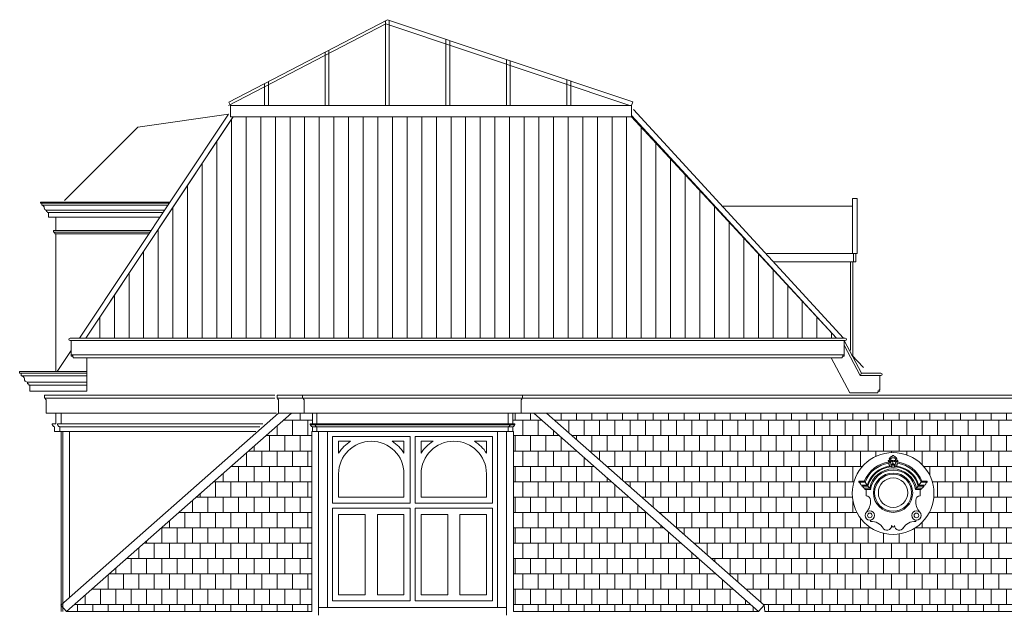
# Model space of a CAD drawing. Extents: x 0 to 286551, y -50 to 581131.
# Tile 173 of 207: x 251106 to 264135, y 563395 to 571246. Entities that reach past the tile are written whole.
import ezdxf

# ---------------------------------------------------------------- set-up
doc = ezdxf.new("R2010")
doc.units = 0
doc.header["$MEASUREMENT"] = 0
doc.layers.add('0.15 GRIJS', color=252, linetype='CONTINUOUS', lineweight=15)
pattern_1 = [(0, (251971.76, 622843.67), (0, 203.2), []), (90, (251971.76, 622843.67), (-101.6, 203.2), [203.2, -203.2])]

msp = doc.modelspace()

# ---------------------------------------------------------------- hatches: boundary and pattern name
at = {"layer": '0.15 GRIJS'}
h = msp.add_hatch(dxfattribs=at)
h.set_pattern_fill('ANSI31', color=256, scale=61, angle=45, style=0)
h.set_pattern_definition([(90, (251971.76, 622843.67), (-193.675, 3e-14), [])])
h.paths.add_polyline_path([(259204, 569959), (253930, 569959), (251982, 567034), (257401, 567034), (261914, 567034)])
h = msp.add_hatch(dxfattribs=at)
h.set_pattern_fill('AR-B88', color=256, style=0)
h.set_pattern_definition(pattern_1)
edge = h.paths.add_edge_path()
edge.add_line((251727, 563420), (254970, 563420))
edge.add_line((254970, 563420), (254970, 565801))
edge.add_line((254970, 565801), (254980, 565801))
edge.add_line((254980, 565801), (254980, 565861))
edge.add_line((254980, 565861), (254975, 565861))
edge.add_line((254975, 565861), (254975, 565866))
edge.add_arc((254975, 565881), 15, 180, 270, ccw=False)
edge.add_line((254960, 565881), (254955, 565881))
edge.add_line((254955, 565881), (254955, 565886))
edge.add_line((254955, 565886), (254950, 565886))
edge.add_line((254950, 565886), (254950, 565901))
edge.add_line((254950, 565901), (254980, 565901))
edge.add_line((254980, 565901), (254980, 566041))
edge.add_line((254980, 566041), (254870, 566041))
edge.add_line((254870, 566041), (254701, 566041))
edge.add_line((254701, 566041), (251727, 563420))
h = msp.add_hatch(dxfattribs=at)
h.set_pattern_fill('AR-B88', color=256, style=0)
h.set_pattern_definition(pattern_1)
edge = h.paths.add_edge_path()
edge.add_line((260883, 563420), (257640, 563420))
edge.add_line((257640, 563420), (257640, 565801))
edge.add_line((257640, 565801), (257630, 565801))
edge.add_line((257630, 565801), (257630, 565861))
edge.add_line((257630, 565861), (257635, 565861))
edge.add_line((257635, 565861), (257635, 565866))
edge.add_arc((257635, 565881), 15, 270, 360)
edge.add_line((257650, 565881), (257655, 565881))
edge.add_line((257655, 565881), (257655, 565886))
edge.add_line((257655, 565886), (257660, 565886))
edge.add_line((257660, 565886), (257660, 565901))
edge.add_line((257660, 565901), (257630, 565901))
edge.add_line((257630, 565901), (257630, 566041))
edge.add_line((257630, 566041), (257740, 566041))
edge.add_line((257740, 566041), (257908, 566041))
edge.add_line((257908, 566041), (260883, 563420))
h = msp.add_hatch(dxfattribs=at)
h.set_pattern_fill('AR-B88', color=256, style=0)
h.set_pattern_definition(pattern_1)
h.paths.add_polyline_path([(258076, 566041), (267006, 566041), (267006, 563420), (260965, 563420), (260956, 563504)])
edge = h.paths.add_edge_path(flags=16)
edge.add_arc((262663, 564980), 541, 0, 360)
edge = h.paths.add_edge_path(flags=16)
edge.add_arc((265491, 564980), 541, 0, 360)

# ---------------------------------------------------------------- linework, layer by layer
for p, q in [((259229, 570056), (262009, 567034)), ((259204, 569980), (261914, 567034)), ((251398, 568818), (251398, 568791)), ((251463, 568726), (251463, 568710)), ((251475, 568699), (251475, 568695)), ((251486, 568695), (251486, 568633)), ((251573, 568416), (251573, 568425)), ((262119, 566811), (262270, 566647)), ((251211, 566451), (251211, 566431)), ((251211, 566431), (251226, 566431)), ((251226, 566431), (251226, 566411)), ((251241, 566411), (251241, 566331)), ((257760, 566281), (267046, 566281)), ((267046, 566241), (257760, 566241)), ((257740, 566041), (267046, 566041)), ((251676, 563420), (251676, 565801)), ((251766, 565801), (251766, 563604))]:
    msp.add_line(p, q, dxfattribs=at)
for points in [[(253871, 570111), (255951, 571192), (259179, 570111)], [(253896, 570111), (253873, 570156), (255972, 571246), (259220, 570159), (259204, 570111)], [(255947, 571233), (255947, 570111), (255997, 570111), (255997, 571237)], [(256747, 570986), (256747, 570111), (256797, 570111), (256797, 570970)], [(255147, 570817), (255147, 570111), (255197, 570111), (255197, 570843)], [(257547, 570719), (257547, 570111), (257597, 570111), (257597, 570702)], [(254347, 570402), (254347, 570111), (254397, 570111), (254397, 570428)], [(258347, 570451), (258347, 570111), (258397, 570111), (258397, 570434)], [(251699, 568854), (252671, 569826), (253870, 569995)], [(251898, 567034), (253870, 569995)], [(253896, 569959), (253896, 570111)], [(251982, 567034), (253928, 569956)], [(253096, 568833), (251383, 568833), (251383, 568818), (253086, 568818)], [(251398, 568791), (253068, 568791)], [(251463, 568726), (253025, 568726)], [(251475, 568695), (253004, 568695)], [(260403, 568780), (262126, 568780), (262126, 568780), (262126, 568780)], [(251486, 568633), (252963, 568633)], [(251583, 568456), (251583, 568633)], [(252845, 568456), (251553, 568456), (251553, 568436), (252832, 568436)], [(252819, 568416), (251573, 568416)], [(251583, 568416), (251583, 566591)], [(251583, 568366), (251583, 566806)], [(262126, 568152), (260994, 568152)], [(262170, 568044), (261080, 568044)], [(262100, 568044), (262100, 566873)], [(262130, 568044), (262130, 566806)], [(251603, 566591), (251788, 566869)], [(251788, 566814), (257401, 566814)], [(251996, 566591), (251996, 566774)], [(262016, 566814), (257401, 566814)], [(251126, 566536), (251126, 566571)], [(251996, 566536), (251126, 566536)], [(251996, 566571), (251996, 566331), (251241, 566331)], [(262246, 566571), (262228, 566541)], [(251211, 566451), (251996, 566451)], [(251226, 566411), (251996, 566411)], [(251436, 566281), (251436, 566241), (251446, 566241), (251446, 566221), (251456, 566221), (251456, 566041), (254503, 566041)], [(254483, 566281), (251436, 566281), (251436, 566241), (254483, 566241)], [(254870, 566041), (254533, 566041), (254533, 566221), (254523, 566221), (254523, 566241), (254513, 566241), (254513, 566281)], [(254850, 566281), (254513, 566281), (254513, 566241), (254850, 566241)], [(254850, 566281), (254850, 566241), (254860, 566241), (254860, 566221), (254870, 566221), (254870, 566041), (256305, 566041)], [(256305, 566281), (254850, 566281), (254850, 566241), (256305, 566241)], [(257760, 566281), (257760, 566241), (257750, 566241), (257750, 566221), (257740, 566221), (257740, 566041), (256305, 566041)], [(256305, 566281), (257760, 566281), (257760, 566241), (256305, 566241)], [(254533, 566041), (251653, 563504), (251727, 563420)], [(254970, 563420), (251727, 563420), (254701, 566041)], [(254980, 565901), (254980, 566041)], [(255040, 565901), (255040, 566041)], [(257570, 565901), (257570, 566041)], [(257630, 565901), (257630, 566041)], [(257640, 563420), (260883, 563420), (257908, 566041)], [(258076, 566041), (260956, 563504), (260883, 563420)], [(251636, 565861), (254284, 565861)], [(251656, 565901), (254325, 565901)], [(255010, 565886), (254955, 565886)], [(255035, 565861), (254980, 565861)], [(255015, 565886), (256305, 565886)], [(255040, 565861), (256305, 565861)], [(257595, 565886), (256305, 565886)], [(257570, 565861), (256305, 565861)], [(257575, 565861), (257630, 565861)], [(257600, 565886), (257655, 565886)], [(251656, 565801), (251656, 563420)], [(254980, 565801), (254970, 565801), (254970, 563420)], [(257630, 565801), (257640, 565801), (257640, 563470)], [(262663, 565327), (262641, 565327)], [(262652, 565355), (262663, 565355)], [(262675, 565355), (262663, 565355)], [(262663, 565327), (262686, 565327)], [(262211, 565128), (262211, 565143), (262283, 565143)], [(262211, 565128), (262293, 565128)], [(262261, 565078), (262251, 565078), (262251, 565088)], [(262251, 565088), (262322, 565088)], [(262261, 565078), (262330, 565078)], [(262283, 565143), (262293, 565128), (262322, 565088), (262330, 565078), (262354, 565048), (262367, 565033)], [(262367, 565033), (262306, 565033), (262291, 565033), (262291, 565048)], [(262291, 565048), (262354, 565048)], [(263044, 565143), (263034, 565128), (263005, 565088), (262997, 565078), (262973, 565048), (262960, 565033)], [(262960, 565033), (263021, 565033), (263036, 565033), (263036, 565048)], [(263036, 565048), (262973, 565048)], [(263066, 565078), (262997, 565078)], [(263076, 565088), (263005, 565088)], [(263116, 565128), (263034, 565128)], [(263116, 565128), (263116, 565143), (263044, 565143)], [(263066, 565078), (263076, 565078), (263076, 565088)], [(262306, 565033), (262306, 565033), (262306, 564948)], [(263021, 565033), (263021, 565033), (263021, 564948)], [(255060, 563470), (255060, 563370)], [(257550, 563470), (257550, 563370)], [(260965, 563420), (267006, 563420)]]:
    msp.add_lwpolyline(points, dxfattribs=at)
for points in [[(253896, 570111), (253896, 569959), (259204, 569959), (259204, 570111)], [(259204, 569959), (259204, 569959), (253930, 569959), (251982, 567034), (257401, 567034), (261914, 567034)], [(262126, 568152), (262186, 568152), (262186, 568880), (262126, 568880)], [(262170, 568044), (262140, 568044), (262140, 568152), (262170, 568152)], [(251996, 566591), (251106, 566591), (251106, 566571), (251996, 566571)], [(258076, 566041), (267006, 566041), (267006, 566041), (267006, 566041), (267006, 566041), (267006, 566041), (267006, 563420), (267006, 563420), (267006, 563420), (260965, 563420), (260956, 563504)], [(255180, 563470), (255180, 565801), (255060, 565801), (255060, 563470)], [(255180, 563470), (255180, 565801), (257430, 565801), (257430, 563470)], [(255247, 564851), (255247, 565734), (256271, 565734), (256271, 564851)], [(257363, 564851), (257363, 565734), (256338, 565734), (256338, 564851)], [(257430, 563470), (257430, 565801), (257550, 565801), (257550, 563470)], [(255247, 563560), (255247, 564784), (256271, 564784), (256271, 563560)], [(255247, 563560), (255247, 564784), (256271, 564784), (256271, 563560)], [(257363, 563560), (257363, 564784), (256338, 564784), (256338, 563560)], [(257363, 563560), (257363, 564784), (256338, 564784), (256338, 563560)], [(255327, 563640), (255327, 564704), (255679, 564704), (255679, 563640)], [(255839, 563640), (255839, 564704), (256191, 564704), (256191, 563640)], [(256770, 563640), (256770, 564704), (256418, 564704), (256418, 563640)], [(257283, 563640), (257283, 564704), (256930, 564704), (256930, 563640)]]:
    msp.add_lwpolyline(points, close=True, dxfattribs=at)
for points in [[(251398, 568791, -0.414214), (251431, 568758, 0.414214), (251463, 568726)], [(257401, 567004), (251773, 567004, -1), (251773, 567034), (251773, 567034), (257401, 567034)], [(257401, 566774), (251813, 566774), (251813, 566784, 0.414214), (251808, 566789), (251808, 566804, -2.414214), (251798, 566814), (251788, 566814), (251788, 567004)], [(257401, 567004), (262031, 567004, 1), (262031, 567034), (262031, 567034), (257401, 567034)], [(257401, 566774), (261991, 566774), (261991, 566784, -0.414214), (261996, 566789), (261996, 566804, 2.414214), (262006, 566814), (262016, 566814), (262016, 567004)], [(262016, 566940), (262228, 566541), (262502, 566541, 1), (262502, 566571), (262246, 566571), (262016, 567004)], [(261844, 566774), (262090, 566311), (262462, 566311), (262462, 566321, -0.414214), (262466, 566326), (262466, 566341, 2.414214), (262476, 566351), (262486, 566351), (262486, 566541)], [(251656, 565801), (251566, 565801), (251566, 565861), (251562, 565861), (251562, 565866, -0.414214), (251546, 565881), (251542, 565881), (251542, 565886), (251536, 565886), (251536, 565901), (251586, 565901), (251586, 566041)], [(254231, 565801), (251636, 565801), (251636, 565861), (251632, 565861), (251632, 565866, -0.414214), (251616, 565881), (251612, 565881), (251612, 565886), (251606, 565886), (251606, 565901), (251656, 565901), (251656, 566041)], [(255040, 565801), (254980, 565801), (254980, 565861), (254975, 565861), (254975, 565866, -0.414214), (254960, 565881), (254955, 565881), (254955, 565886), (254950, 565886), (254950, 565901), (255010, 565901)], [(256305, 565801), (255040, 565801), (255040, 565861), (255035, 565861), (255035, 565866, -0.414214), (255020, 565881), (255015, 565881), (255015, 565886), (255010, 565886), (255010, 565901), (256305, 565901)], [(256305, 565801), (257570, 565801), (257570, 565861), (257575, 565861), (257575, 565866, 0.414214), (257590, 565881), (257595, 565881), (257595, 565886), (257600, 565886), (257600, 565901), (256305, 565901)], [(257570, 565801), (257630, 565801), (257630, 565861), (257635, 565861), (257635, 565866, 0.414214), (257650, 565881), (257655, 565881), (257655, 565886), (257660, 565886), (257660, 565901), (257600, 565901)], [(262365, 564629), (262365, 564609, -0.292962), (262532, 564519, -8.350433)], [(262962, 564629), (262962, 564609, 0.292962), (262795, 564519, 8.350433)]]:
    msp.add_lwpolyline(points, format="xyb", dxfattribs=at)
for points in [[(251727, 563420), (254970, 563420), (254970, 565801), (254980, 565801), (254980, 565861), (254975, 565861), (254975, 565866, -0.414214), (254960, 565881), (254955, 565881), (254955, 565886), (254950, 565886), (254950, 565901), (254980, 565901), (254980, 566041), (254870, 566041), (254701, 566041)], [(260883, 563420), (257640, 563420), (257640, 565801), (257630, 565801), (257630, 565861), (257635, 565861), (257635, 565866, 0.414214), (257650, 565881), (257655, 565881), (257655, 565886), (257660, 565886), (257660, 565901), (257630, 565901), (257630, 566041), (257740, 566041), (257908, 566041)], [(255327, 565239), (255327, 564931), (256191, 564931), (256191, 565239, 1)], [(255327, 565671), (255327, 565514, -0.109928), (255484, 565671)], [(256191, 565671), (256191, 565514, 0.109928), (256034, 565671)], [(257283, 565239), (257283, 564931), (256418, 564931), (256418, 565239, -1)], [(256418, 565671), (256418, 565514, -0.109928), (256576, 565671)], [(257283, 565671), (257283, 565514, 0.109928), (257125, 565671)]]:
    msp.add_lwpolyline(points, format="xyb", close=True, dxfattribs=at)
for centre, radius in [((262663, 564980), 541), ((262663, 564990), 260), ((262663, 564990), 245), ((262663, 564990), 195), ((262355, 564690), 61.8), ((262355, 564690), 30.6), ((262972, 564690), 61.8), ((262972, 564690), 30.6)]:
    msp.add_circle(centre, radius, dxfattribs=at)
for centre, radius, start, end in [((251463, 568699), 11.5, 0, 90), ((251561, 568425), 11.5, 0, 90), ((251126, 566494), 42.5, 0, 90), ((251211, 566494), 42.5, 180, 270), ((262663, 564990), 410, 97.548, 158.164), ((262663, 564990), 395, 99.0192, 159.6288), ((262663, 564990), 355, 98.5404, 164.059), ((262663, 564990), 345, 95.151, 165.308), ((262663, 564990), 315, 90, 169.4823), ((262663, 564990), 315, 10.5177, 90), ((262663, 564990), 345, 14.692, 84.849), ((262663, 564990), 355, 15.941, 81.4596), ((262663, 564990), 410, 21.836, 82.452), ((262663, 564990), 395, 20.3712, 80.9808), ((262663, 564990), 300, 90, 171.8557), ((262663, 564990), 300, 8.1443, 90), ((262211, 565108), 20, 0, 90), ((262251, 565108), 20, 180, 270), ((262291, 565078), 30, 180, 270), ((263036, 565078), 30, 270, 0), ((263076, 565108), 20, 270, 0), ((263116, 565108), 20, 90, 180), ((262306, 564889), 58.8, 0, 90), ((263021, 564889), 58.8, 90, 180), ((262147, 564877), 218, 318.5409, 3.1944), ((263180, 564877), 218, 176.8056, 221.4591), ((262582, 564556), 61.8, 205.6155, 0), ((262663, 564556), 20.2, 180, 270), ((262663, 564556), 20.2, 270, 0), ((262745, 564556), 61.8, 180, 334.3845)]:
    msp.add_arc(centre, radius, start, end, dxfattribs=at)
for points, knots in [([(262641, 565327), (262638, 565331), (262632, 565338), (262616, 565337), (262618, 565348), (262610, 565354), (262616, 565365), (262599, 565375), (262618, 565380), (262612, 565398), (262598, 565403), (262601, 565421), (262625, 565420), (262602, 565449), (262633, 565451), (262636, 565472), (262654, 565468), (262656, 565484), (262662, 565483), (262663, 565482)], [0, 0, 0, 0, 15.115769, 26.836197, 34.140996, 42.920941, 50.349965, 65.516658, 73.222338, 91.902369, 100.535638, 114.71227, 128.855658, 148.468329, 174.670304, 184.909201, 200.479474, 211.934079, 217.041451, 217.041451, 217.041451, 217.041451]), ([(262630, 565420), (262631, 565423), (262632, 565430), (262631, 565444), (262621, 565443), (262615, 565443)], [0, 0, 0, 0, 11.085158, 20.549203, 35.764754, 35.764754, 35.764754, 35.764754]), ([(262633, 565440), (262635, 565443), (262639, 565452), (262653, 565452), (262660, 565452), (262663, 565452)], [0, 0, 0, 0, 10.661727, 27.86774, 34.533033, 34.533033, 34.533033, 34.533033]), ([(262686, 565327), (262689, 565331), (262695, 565338), (262711, 565337), (262709, 565348), (262717, 565354), (262711, 565365), (262728, 565375), (262709, 565380), (262715, 565398), (262729, 565403), (262726, 565421), (262702, 565420), (262725, 565449), (262694, 565451), (262691, 565472), (262673, 565468), (262671, 565484), (262665, 565483), (262663, 565482)], [0, 0, 0, 0, 15.115769, 26.836197, 34.140996, 42.920941, 50.349965, 65.516658, 73.222338, 91.902369, 100.535638, 114.71227, 128.855658, 148.468329, 174.670304, 184.909201, 200.479474, 211.934079, 217.041451, 217.041451, 217.041451, 217.041451]), ([(262694, 565440), (262692, 565443), (262688, 565452), (262674, 565452), (262667, 565452), (262664, 565452)], [0, 0, 0, 0, 10.661727, 27.86774, 34.533033, 34.533033, 34.533033, 34.533033]), ([(262697, 565420), (262696, 565423), (262695, 565430), (262696, 565444), (262706, 565443), (262712, 565443)], [0, 0, 0, 0, 11.085158, 20.549203, 35.764754, 35.764754, 35.764754, 35.764754]), ([(262617, 565411), (262623, 565403), (262633, 565390), (262635, 565370), (262636, 565358), (262635, 565352), (262634, 565349)], [0, 0, 0, 0, 28.910732, 47.831139, 59.29123, 66.128172, 66.128172, 66.128172, 66.128172]), ([(262656, 565407), (262656, 565408), (262655, 565411), (262650, 565411), (262644, 565413), (262641, 565408), (262636, 565405), (262628, 565408), (262622, 565410), (262619, 565412)], [0, 0, 0, 0, 3.898071, 8.947355, 14.267379, 18.725385, 22.624238, 32.883461, 41.774232, 41.774232, 41.774232, 41.774232]), ([(262658, 565413), (262656, 565414), (262651, 565416), (262643, 565415), (262638, 565412), (262634, 565410), (262631, 565410), (262628, 565411)], [0, 0, 0, 0, 8.154621, 16.07527, 21.919248, 24.762691, 31.110253, 31.110253, 31.110253, 31.110253]), ([(262653, 565369), (262652, 565368), (262649, 565366), (262644, 565360), (262644, 565350), (262645, 565339), (262640, 565338), (262639, 565338)], [0, 0, 0, 0, 4.786728, 10.688434, 22.861378, 33.196254, 36.87926, 36.87926, 36.87926, 36.87926]), ([(262655, 565403), (262654, 565403), (262651, 565401), (262646, 565400), (262643, 565403), (262642, 565403)], [0, 0, 0, 0, 3.244088, 10.032121, 13.930835, 13.930835, 13.930835, 13.930835]), ([(262648, 565359), (262651, 565361), (262657, 565363), (262664, 565363), (262668, 565363)], [0, 0, 0, 0, 10.247616, 20.346829, 20.346829, 20.346829, 20.346829]), ([(262662, 565401), (262662, 565397), (262661, 565389), (262653, 565378), (262663, 565374), (262667, 565375), (262669, 565376)], [0, 0, 0, 0, 13.37166, 24.073425, 31.213627, 38.13802, 38.13802, 38.13802, 38.13802]), ([(262679, 565359), (262676, 565361), (262670, 565363), (262663, 565363), (262659, 565363)], [0, 0, 0, 0, 10.247616, 20.346829, 20.346829, 20.346829, 20.346829]), ([(262669, 565413), (262671, 565414), (262676, 565416), (262684, 565415), (262689, 565412), (262693, 565410), (262696, 565410), (262699, 565411)], [0, 0, 0, 0, 8.154621, 16.07527, 21.919248, 24.762691, 31.110253, 31.110253, 31.110253, 31.110253]), ([(262671, 565407), (262671, 565408), (262672, 565411), (262677, 565411), (262683, 565413), (262686, 565408), (262691, 565405), (262699, 565408), (262705, 565410), (262708, 565412)], [0, 0, 0, 0, 3.898071, 8.947355, 14.267379, 18.725385, 22.624238, 32.883461, 41.774232, 41.774232, 41.774232, 41.774232]), ([(262672, 565403), (262673, 565403), (262676, 565401), (262681, 565400), (262684, 565403), (262685, 565403)], [0, 0, 0, 0, 3.244088, 10.032121, 13.930835, 13.930835, 13.930835, 13.930835]), ([(262674, 565369), (262675, 565368), (262678, 565366), (262683, 565360), (262683, 565350), (262682, 565339), (262687, 565338), (262688, 565338)], [0, 0, 0, 0, 4.786728, 10.688434, 22.861378, 33.196254, 36.87926, 36.87926, 36.87926, 36.87926]), ([(262710, 565411), (262704, 565403), (262694, 565390), (262692, 565370), (262691, 565358), (262692, 565352), (262693, 565349)], [0, 0, 0, 0, 28.910732, 47.831139, 59.29123, 66.128172, 66.128172, 66.128172, 66.128172])]:
    msp.add_open_spline(points, degree=3, knots=knots, dxfattribs=at)

doc.saveas('drawing.dxf')
